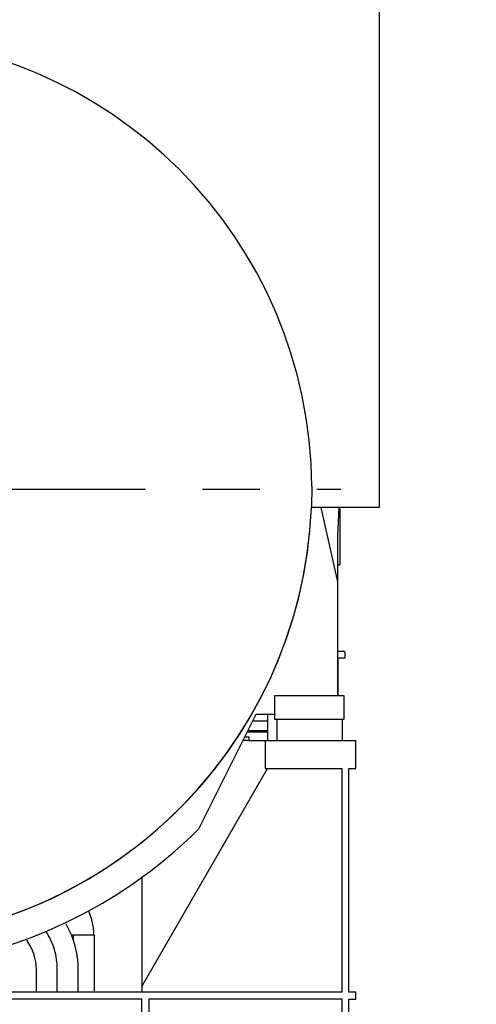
# Model space of a CAD drawing. Header units: millimetres. Extents: x 0 to 1189, y 0 to 841.
# Tile 46 of 169: x 202 to 241, y 561 to 645. Entities that reach past the tile are written whole.
import ezdxf

# ---------------------------------------------------------------- set-up
doc = ezdxf.new("R2010")
doc.units = ezdxf.units.MM
doc.header["$LTSCALE"] = 65.395
doc.linetypes.add('CENTER', pattern=[0.6, 0.375, -0.075, 0.075, -0.075])
for name, color, linetype in [('1907_153200_01_ABL1122', 7, 'CONTINUOUS'), ('1907_153200_01_T1_PBL1123', 7, 'CONTINUOUS'), ('1907_153200_89_ABL1119', 7, 'CONTINUOUS'), ('1907_153200_89_T4_PBL1120', 7, 'CONTINUOUS'), ('1907_153200_93_ABL971', 7, 'CONTINUOUS'), ('1907_153200_93_T2_PBL972', 7, 'CONTINUOUS'), ('1997_000000_TLKGS_MARKETING_ABL954', 7, 'CONTINUOUS'), ('1997_030000_TLKGS_V_ABL955', 7, 'CONTINUOUS'), ('1997_100000_TLKGS_V_ABL956', 7, 'CONTINUOUS'), ('1997_111200_08_SIMPLE1_A_ABL1091', 7, 'CONTINUOUS'), ('1997_111200_08_SIMPLE1_T4_A_PBL1092', 7, 'CONTINUOUS'), ('9M32C_GENSET_GENERATOR_ABL959', 7, 'CONTINUOUS'), ('9M32C_GENSET_GENERATOR_T1_PBL960', 7, 'CONTINUOUS'), ('9M32C_GENSET_KPL_GRUNDRAHMEN_ABL939', 7, 'CONTINUOUS'), ('9M32C_GENSET_KPL_GRUNDRAHMEN_T1_PBL940', 7, 'CONTINUOUS'), ('9M32C_GENSET_KPL_VERROHRUNG_ABL945', 7, 'CONTINUOUS'), ('9M32C_GENSET_SCHUTZHAUBE_ABL1002', 7, 'CONTINUOUS'), ('9M32C_GENSET_SCHUTZHAUBE_T1_PBL1003', 7, 'CONTINUOUS'), ('BOGEN-S-2D-90-88_9X3_2_PBL1839', 7, 'CONTINUOUS'), ('rechts_3_VBL938', 7, 'CONTINUOUS'), ('VORWAERMGERAT_C33_12225_04_PBL1009', 7, 'CONTINUOUS')]:
    doc.layers.add(name, color=color, linetype=linetype)

# ---------------------------------------------------------------- blocks, each defined once
blk = doc.blocks.new('9M32C_GENSET_KPL_GRUNDRAHMEN_T1_PBL940', base_point=(188.406, 558.049))
at = {"layer": '9M32C_GENSET_KPL_GRUNDRAHMEN_T1_PBL940', "color": 7, "linetype": 'Continuous'}
for p, q in [((155.006, 583.249), (145.806, 583.249)), ((145.806, 583.249), (145.806, 580.849)), ((153.606, 583.249), (153.606, 580.849)), ((221.806, 583.249), (231.006, 583.249)), ((223.206, 583.249), (223.206, 580.849)), ((231.006, 580.849), (231.006, 583.249)), ((145.806, 580.849), (146.406, 580.849)), ((146.406, 580.849), (146.406, 561.649)), ((147.006, 580.849), (153.606, 580.849)), ((147.006, 580.849), (147.006, 561.649)), ((153.398, 580.849), (164.206, 562.129)), ((212.606, 562.129), (223.414, 580.849)), ((223.206, 580.849), (229.806, 580.849)), ((229.806, 561.649), (229.806, 580.849)), ((230.406, 580.849), (231.006, 580.849)), ((230.406, 561.649), (230.406, 580.849)), ((164.206, 561.649), (164.206, 571.506)), ((212.606, 571.506), (212.606, 561.649)), ((166.286, 562.649), (173.326, 562.649)), ((166.286, 561.649), (166.286, 562.649)), ((173.326, 561.649), (173.326, 562.649)), ((146.406, 561.649), (145.806, 561.649)), ((145.806, 561.649), (145.806, 561.049)), ((229.806, 561.649), (147.006, 561.649)), ((231.006, 561.649), (230.406, 561.649)), ((231.006, 561.049), (231.006, 561.649)), ((145.806, 561.049), (146.406, 561.049)), ((146.406, 561.049), (146.406, 535.049)), ((163.606, 561.049), (147.006, 561.049)), ((147.006, 561.049), (147.006, 535.049)), ((163.606, 535.049), (163.606, 561.049)), ((212.606, 561.049), (164.206, 561.049)), ((164.206, 561.049), (164.206, 535.049)), ((212.606, 535.049), (212.606, 561.049)), ((229.806, 561.049), (213.206, 561.049)), ((213.206, 561.049), (213.206, 535.049)), ((229.806, 535.049), (229.806, 561.049)), ((230.406, 561.049), (231.006, 561.049)), ((230.406, 535.049), (230.406, 561.049)), ((141.686, 559.549), (142.486, 559.549)), ((141.686, 559.549), (141.686, 557.429)), ((142.486, 559.549), (142.486, 557.429)), ((146.406, 558.849), (145.206, 558.849)), ((145.206, 557.449), (145.206, 558.849)), ((230.406, 558.849), (231.606, 558.849)), ((231.606, 558.849), (231.606, 557.429)), ((146.406, 557.429), (139.746, 557.429)), ((142.486, 557.449), (146.406, 557.449)), ((237.066, 557.429), (230.406, 557.429)), ((141.686, 554.878), (141.686, 552.949)), ((141.686, 552.949), (142.336, 552.949)), ((139.746, 548.869), (146.406, 548.869)), ((145.206, 537.249), (145.206, 548.869)), ((230.406, 548.869), (237.066, 548.869)), ((231.606, 548.869), (231.606, 537.249)), ((146.406, 537.249), (145.206, 537.249)), ((230.406, 537.249), (231.606, 537.249)), ((142.606, 536.849), (146.406, 536.849)), ((142.606, 532.849), (142.606, 536.849)), ((155.806, 536.849), (147.806, 536.849)), ((147.806, 536.849), (147.806, 534.449)), ((155.806, 534.449), (155.806, 536.849)), ((229.006, 536.849), (221.006, 536.849)), ((221.006, 536.849), (221.006, 534.449)), ((229.006, 534.449), (229.006, 536.849)), ((230.406, 536.849), (234.206, 536.849)), ((234.206, 532.849), (234.206, 536.849)), ((146.406, 535.049), (145.806, 535.049)), ((145.806, 535.049), (145.806, 534.449)), ((147.006, 535.049), (147.806, 535.049)), ((155.806, 535.049), (163.606, 535.049)), ((164.206, 535.049), (212.606, 535.049)), ((213.206, 535.049), (221.006, 535.049)), ((229.006, 535.049), (229.806, 535.049)), ((231.006, 535.049), (230.406, 535.049)), ((231.006, 534.449), (231.006, 535.049)), ((147.806, 534.449), (142.606, 534.449)), ((155.806, 534.449), (168.406, 534.449)), ((156.406, 532.849), (156.406, 534.449)), ((168.406, 534.449), (168.406, 533.849)), ((168.406, 533.849), (208.406, 533.849)), ((208.406, 534.449), (221.006, 534.449)), ((208.406, 533.849), (208.406, 534.449)), ((220.406, 534.449), (220.406, 532.849)), ((234.206, 534.449), (229.006, 534.449)), ((142.606, 532.849), (156.406, 532.849)), ((220.406, 532.849), (234.206, 532.849))]:
    blk.add_line(p, q, dxfattribs=at)
for centre in [(139.746, 553.149), (237.066, 553.149)]:
    blk.add_circle(centre, 2.6, dxfattribs=at)
for centre, start, end in [((139.746, 553.149), 90, 270), ((237.066, 553.149), 270, 90)]:
    blk.add_arc(centre, 4.28, start, end, dxfattribs=at)
blk = doc.blocks.new('9M32C_GENSET_KPL_GRUNDRAHMEN_ABL939', base_point=(188.406, 558.049))
at = {"layer": '9M32C_GENSET_KPL_GRUNDRAHMEN_T1_PBL940'}
blk.add_blockref('9M32C_GENSET_KPL_GRUNDRAHMEN_T1_PBL940', (188.406, 558.049), dxfattribs=at)
blk = doc.blocks.new('1907_153200_93_T2_PBL972', base_point=(207.531, 564.099))
at = {"layer": '1907_153200_93_T2_PBL972', "color": 7, "linetype": 'Continuous'}
for q in [(206.556, 566.549), (208.506, 561.649)]:
    blk.add_line((208.506, 566.549), q, dxfattribs=at)
at = {"layer": '1907_153200_93_T2_PBL972', "color": 2, "linetype": 'CENTER'}
blk.add_line((206.706, 566.549), (206.706, 566.128), dxfattribs=at)
blk = doc.blocks.new('BOGEN-S-2D-90-88_9X3_2_PBL1839', base_point=(208.251, 567.581))
at = {"layer": 'BOGEN-S-2D-90-88_9X3_2_PBL1839', "color": 7, "linetype": 'Continuous'}
blk.add_arc((203.666, 566.549), 4.818, 359.99995, 25.37162, dxfattribs=at)
blk = doc.blocks.new('1907_153200_93_ABL971', base_point=(207.531, 565.131))
at = {"layer": '1907_153200_93_T2_PBL972'}
blk.add_blockref('1907_153200_93_T2_PBL972', (207.531, 564.099), dxfattribs=at)
at = {"layer": 'BOGEN-S-2D-90-88_9X3_2_PBL1839'}
blk.add_blockref('BOGEN-S-2D-90-88_9X3_2_PBL1839', (208.251, 567.581), dxfattribs=at)
blk = doc.blocks.new('VORWAERMGERAT_C33_12225_04_PBL1009', base_point=(225.86, 587.474))
at = {"layer": 'VORWAERMGERAT_C33_12225_04_PBL1009', "color": 7, "linetype": 'Continuous'}
for p, q in [((229.406, 590.939), (229.966, 590.939)), ((230.056, 590.339), (229.406, 590.339)), ((229.456, 590.339), (229.456, 587.089)), ((230.056, 590.849), (230.056, 590.339)), ((222.13, 584.938), (223.406, 584.938)), ((221.665, 584.009), (223.406, 584.009)), ((223.406, 584.089), (221.705, 584.089))]:
    blk.add_line(p, q, dxfattribs=at)
blk.add_arc((229.966, 590.849), 0.09, 0, 90, dxfattribs=at)
blk = doc.blocks.new('1907_153200_89_T4_PBL1120', base_point=(204.931, 564.562))
at = {"layer": '1907_153200_89_T4_PBL1120', "color": 7, "linetype": 'Continuous'}
for p, q in [((203.546, 561.649), (203.546, 563.589)), ((207.146, 561.649), (207.146, 563.589))]:
    blk.add_line(p, q, dxfattribs=at)
at = {"layer": '1907_153200_89_T4_PBL1120', "color": 2, "linetype": 'CENTER'}
blk.add_line((205.346, 561.649), (205.346, 563.589), dxfattribs=at)
at = {"layer": '1907_153200_89_T4_PBL1120', "color": 7, "linetype": 'Continuous'}
for radius, end in [(7.8, 29.89023), (4.2, 36.64363)]:
    blk.add_arc((199.346, 563.589), radius, 0, end, dxfattribs=at)
at = {"layer": '1907_153200_89_T4_PBL1120', "color": 2, "linetype": 'CENTER'}
blk.add_arc((199.346, 563.589), 6, 0, 33.09503, dxfattribs=at)
blk = doc.blocks.new('1907_153200_89_ABL1119', base_point=(204.931, 564.562))
at = {"layer": '1907_153200_89_T4_PBL1120'}
blk.add_blockref('1907_153200_89_T4_PBL1120', (204.931, 564.562), dxfattribs=at)
blk = doc.blocks.new('1907_153200_01_T1_PBL1123', base_point=(223.406, 584.369))
at = {"layer": '1907_153200_01_T1_PBL1123', "color": 7, "linetype": 'Continuous'}
blk.add_line((223.406, 585.489), (223.406, 583.249), dxfattribs=at)
blk = doc.blocks.new('1907_153200_01_ABL1122', base_point=(223.406, 584.369))
at = {"layer": '1907_153200_01_T1_PBL1123'}
blk.add_blockref('1907_153200_01_T1_PBL1123', (223.406, 584.369), dxfattribs=at)
blk = doc.blocks.new('9M32C_GENSET_KPL_VERROHRUNG_ABL945', base_point=(181.954, 624.139))
at = {"layer": '1907_153200_01_ABL1122'}
blk.add_blockref('1907_153200_01_ABL1122', (223.406, 584.369), dxfattribs=at)
at = {"layer": '1907_153200_89_ABL1119'}
blk.add_blockref('1907_153200_89_ABL1119', (204.931, 564.562), dxfattribs=at)
at = {"layer": '1907_153200_93_ABL971'}
blk.add_blockref('1907_153200_93_ABL971', (207.531, 565.131), dxfattribs=at)
at = {"layer": 'VORWAERMGERAT_C33_12225_04_PBL1009'}
blk.add_blockref('VORWAERMGERAT_C33_12225_04_PBL1009', (225.86, 587.474), dxfattribs=at)
blk = doc.blocks.new('1997_111200_08_SIMPLE1_T4_A_PBL1092', base_point=(229.506, 600.749))
at = {"layer": '1997_111200_08_SIMPLE1_T4_A_PBL1092', "color": 7, "linetype": 'Continuous'}
for p, q in [((229.526, 603.149), (229.606, 603.149)), ((229.606, 603.149), (229.606, 598.349)), ((229.406, 598.349), (229.606, 598.349))]:
    blk.add_line(p, q, dxfattribs=at)
blk = doc.blocks.new('1997_111200_08_SIMPLE1_A_ABL1091', base_point=(229.506, 600.749))
at = {"layer": '1997_111200_08_SIMPLE1_T4_A_PBL1092'}
blk.add_blockref('1997_111200_08_SIMPLE1_T4_A_PBL1092', (229.506, 600.749), dxfattribs=at)
blk = doc.blocks.new('1997_100000_TLKGS_V_ABL956', base_point=(202.454, 624.969))
at = {"layer": '1997_111200_08_SIMPLE1_A_ABL1091'}
blk.add_blockref('1997_111200_08_SIMPLE1_A_ABL1091', (229.506, 600.749), dxfattribs=at)
blk = doc.blocks.new('1997_030000_TLKGS_V_ABL955', base_point=(186.006, 634.519))
at = {"layer": '1997_100000_TLKGS_V_ABL956'}
blk.add_blockref('1997_100000_TLKGS_V_ABL956', (202.454, 624.969), dxfattribs=at)
blk = doc.blocks.new('1997_000000_TLKGS_MARKETING_ABL954', base_point=(186.006, 641.17))
at = {"layer": '1997_030000_TLKGS_V_ABL955'}
blk.add_blockref('1997_030000_TLKGS_V_ABL955', (186.006, 634.519), dxfattribs=at)
blk = doc.blocks.new('9M32C_GENSET_GENERATOR_T1_PBL960', base_point=(190.162, 620.258))
at = {"layer": '9M32C_GENSET_GENERATOR_T1_PBL960', "color": 7, "linetype": 'Continuous'}
for p, q in [((233.006, 679.529), (233.006, 603.275)), ((227.205, 605.1), (227.174, 603.275)), ((233.006, 603.275), (227.174, 603.275)), ((227.974, 603.275), (229.406, 596.889)), ((229.533, 603.275), (229.406, 600.849)), ((229.406, 600.849), (229.406, 587.089)), ((230.006, 587.089), (224.006, 587.089)), ((224.006, 587.089), (224.006, 585.089)), ((230.006, 585.089), (230.006, 587.089)), ((222.406, 585.489), (217.479, 575.649)), ((224.006, 585.489), (222.406, 585.489)), ((224.006, 585.089), (230.006, 585.089)), ((224.206, 585.089), (224.206, 583.249)), ((229.806, 585.089), (229.806, 583.249))]:
    blk.add_line(p, q, dxfattribs=at)
at = {"layer": '9M32C_GENSET_GENERATOR_T1_PBL960', "color": 2, "linetype": 'CENTER'}
blk.add_line((188.406, 604.841), (229.701, 604.841), dxfattribs=at)
at = {"layer": '9M32C_GENSET_GENERATOR_T1_PBL960', "color": 7, "linetype": 'Continuous'}
for centre, radius, start, end in [((188.406, 604.849), 38.8, 0.35102, 357.67494), ((188.406, 604.841), 38.8, 182.31394, 357.68602), ((188.406, 604.841), 41.2, 283.86243, 314.88245)]:
    blk.add_arc(centre, radius, start, end, dxfattribs=at)
blk = doc.blocks.new('9M32C_GENSET_GENERATOR_ABL959', base_point=(190.162, 620.258))
at = {"layer": '9M32C_GENSET_GENERATOR_T1_PBL960'}
blk.add_blockref('9M32C_GENSET_GENERATOR_T1_PBL960', (190.162, 620.258), dxfattribs=at)
blk = doc.blocks.new('9M32C_GENSET_SCHUTZHAUBE_T1_PBL1003', base_point=(188.406, 583.409))
at = {"layer": '9M32C_GENSET_SCHUTZHAUBE_T1_PBL1003', "color": 7, "linetype": 'Continuous'}
for p, q in [((155.006, 583.569), (155.367, 583.569)), ((155.006, 583.249), (155.006, 583.569)), ((221.444, 583.569), (221.806, 583.569)), ((221.806, 583.569), (221.806, 583.249)), ((155.527, 583.249), (155.006, 583.249)), ((221.806, 583.249), (221.284, 583.249))]:
    blk.add_line(p, q, dxfattribs=at)
blk = doc.blocks.new('9M32C_GENSET_SCHUTZHAUBE_ABL1002', base_point=(188.406, 583.409))
at = {"layer": '9M32C_GENSET_SCHUTZHAUBE_T1_PBL1003'}
blk.add_blockref('9M32C_GENSET_SCHUTZHAUBE_T1_PBL1003', (188.406, 583.409), dxfattribs=at)
blk = doc.blocks.new('RECHTS_3_VBL938', base_point=(180.906, 632.445))
at = {"layer": '1997_000000_TLKGS_MARKETING_ABL954'}
blk.add_blockref('1997_000000_TLKGS_MARKETING_ABL954', (186.006, 641.17), dxfattribs=at)
at = {"layer": '9M32C_GENSET_GENERATOR_ABL959'}
blk.add_blockref('9M32C_GENSET_GENERATOR_ABL959', (190.162, 620.258), dxfattribs=at)
at = {"layer": '9M32C_GENSET_KPL_GRUNDRAHMEN_ABL939'}
blk.add_blockref('9M32C_GENSET_KPL_GRUNDRAHMEN_ABL939', (188.406, 558.049), dxfattribs=at)
at = {"layer": '9M32C_GENSET_KPL_VERROHRUNG_ABL945'}
blk.add_blockref('9M32C_GENSET_KPL_VERROHRUNG_ABL945', (181.954, 624.139), dxfattribs=at)
at = {"layer": '9M32C_GENSET_SCHUTZHAUBE_ABL1002'}
blk.add_blockref('9M32C_GENSET_SCHUTZHAUBE_ABL1002', (188.406, 583.409), dxfattribs=at)

msp = doc.modelspace()

# ---------------------------------------------------------------- block references
at = {"layer": 'rechts_3_VBL938'}
msp.add_blockref('RECHTS_3_VBL938', (180.90564, 632.44457), dxfattribs=at)

doc.saveas('drawing.dxf')
